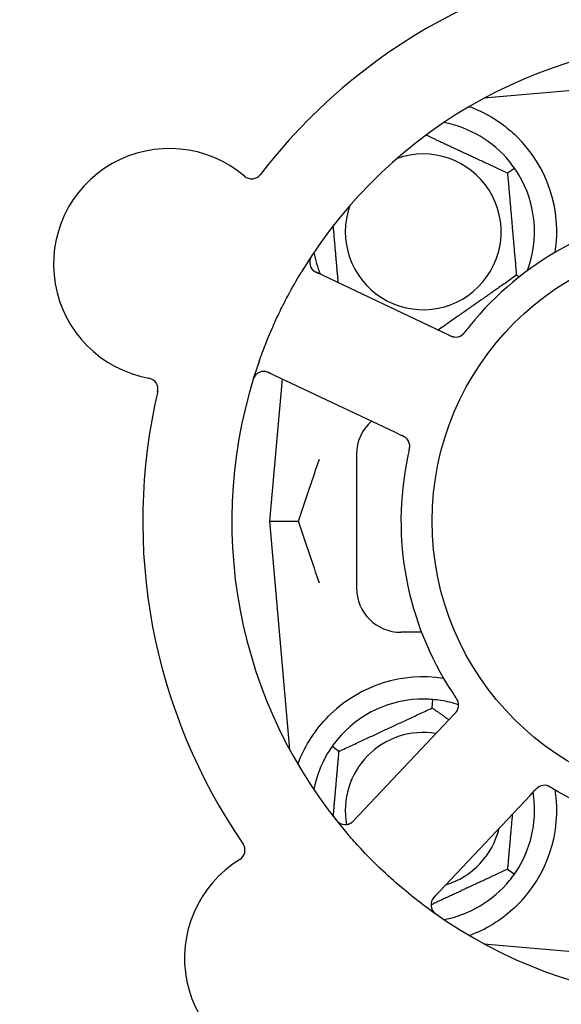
# Model space of a CAD drawing. Header units: inches. Extents: x 18 to 846, y -44 to 561.
# Tile 19 of 256: x 87.54 to 89.06, y 159.18 to 161.94. Entities that reach past the tile are written whole.
import ezdxf

# ---------------------------------------------------------------- set-up
doc = ezdxf.new("R2010")
doc.units = ezdxf.units.IN
doc.header["$LTSCALE"] = 24
doc.header["$MEASUREMENT"] = 0
doc.layers.add('Dimension (ANSI)', color=7, linetype='Continuous', lineweight=25)
doc.layers.add('Visible (ANSI)', color=7, linetype='Continuous', lineweight=30)
doc.styles.add('Note Text (ANSI)', font='tahoma.ttf')
doc.dimstyles.new('SB Fraction-16 (ANSI)', dxfattribs={"dimscale": 24, "dimtxt": 0.125, "dimasz": 0.098425, "dimexe": 0.125, "dimexo": 0.0625, "dimgap": 0.031496, "dimtad": 0, "dimtih": 1, "dimtoh": 1, "dimdec": 4, "dimrnd": 1e-08, "dimzin": 0, "dimdsep": 46, "dimlunit": 5, "dimtxsty": 'Note Text (ANSI)', "dimcen": 0.09, "dimdle": 0.393701, "dimclrd": 256, "dimclre": 256, "dimclrt": 256, "dimadec": 0, "dimazin": 3, "dimtfac": 0.96, "dimtofl": 0, "dimtmove": 0, "dimatfit": 3, "dimfxl": 1, "dimfrac": 2, "dimtolj": 1, "dimtzin": 12, "dimlwd": -1, "dimlwe": -1, "dimarcsym": 0})

# ---------------------------------------------------------------- blocks, each defined once
blk = doc.blocks.new('*D15')
at = {"layer": 'Defpoints', "color": 0, "transparency": 16777216}
for p in [(120.7887, 378.5815), (45.556, 94.8698), (90.6637, 94.8698)]:
    blk.add_point(p, dxfattribs=at)
at = {"layer": 'Dimension (ANSI)', "transparency": 16777216}
for p, q in [((119.2887, 378.5815), (42.556, 378.5815)), ((45.556, 376.2193), (45.556, 240.3754)), ((45.556, 97.232), (45.556, 235.0759)), ((89.1637, 94.8698), (42.556, 94.8698))]:
    blk.add_line(p, q, dxfattribs=at)
for points in [[(45.1623, 376.2193), (45.9497, 376.2193), (45.556, 378.5815)], [(45.1623, 97.232), (45.9497, 97.232), (45.556, 94.8698)]]:
    blk.add_solid(points, dxfattribs=at)
at = {"layer": 'Dimension (ANSI)', "transparency": 16777216, "insert": (36.4159, 239.6195), "char_height": 3, "attachment_point": 1, "style": 'Note Text (ANSI)'}
blk.add_mtext('\\A1;283 11/16', dxfattribs=at)

msp = doc.modelspace()

# ---------------------------------------------------------------- linework, layer by layer
at = {"layer": 'Visible (ANSI)'}
for p, q in [((89.48448, 161.77916), (88.8425, 161.72299)), ((88.84573, 161.72474), (88.84573, 161.72328)), ((88.90845, 161.51349), (88.92797, 161.52715)), ((88.7263, 161.06637), (88.37103, 161.23443)), ((88.93361, 161.22591), (88.94204, 161.22198)), ((88.74426, 161.05787), (88.7263, 161.06637)), ((88.23783, 160.95284), (88.59309, 160.78478)), ((88.27568, 160.93493), (88.24073, 160.53541)), ((88.59309, 160.78478), (88.61108, 160.77627)), ((88.48448, 160.72291), (88.48448, 160.34791)), ((88.24073, 160.53541), (88.3222, 160.53541)), ((88.24073, 160.53541), (88.2969, 159.89342)), ((88.66719, 160.22291), (88.60948, 160.22291)), ((88.69714, 160.01049), (88.69922, 160.03422)), ((88.75885, 159.99287), (88.74522, 159.97841)), ((88.74522, 159.97841), (88.4756, 159.69246)), ((88.43551, 159.88849), (88.416, 159.90215)), ((88.70224, 159.47877), (88.97186, 159.76471)), ((88.97186, 159.76471), (88.98551, 159.77919)), ((88.90845, 159.55733), (88.92797, 159.54367)), ((88.8425, 159.34783), (89.48448, 159.29166)), ((88.84573, 159.34754), (88.84573, 159.34608))]:
    msp.add_line(p, q, dxfattribs=at)
msp.add_circle((89.48448, 160.53541), 0.7875, dxfattribs=at)
for centre, radius, start, end in [((89.48448, 160.53541), 1.6, 94.81714, 142.5497), ((89.48448, 160.53541), 1.35, 88.62287, 148.74397), ((88.67198, 161.34791), 0.3125, 39.15807, 79.28378), ((88.67198, 161.34791), 0.375, 351.21293, 45.72238), ((87.95905, 161.25702), 0.325, 49.56477, 259.80207), ((88.67198, 161.34791), 0.21875, 160.34111, 109.65889), ((88.19011, 161.52817), 0.03125, 229.56477, 322.51231), ((88.67198, 161.34791), 0.3125, 339.72028, 30.84193), ((89.48448, 160.53541), 0.875, 96.19111, 141.17573), ((88.67198, 161.34791), 0.3125, 190.71622, 202.42184), ((88.3844, 161.26267), 0.03125, 146.53135, 244.68342), ((88.76286, 161.08364), 0.03125, 262.67765, 304.13682), ((89.48448, 160.53541), 1.35, 160.62287, 220.74397), ((88.22447, 160.92459), 0.03125, 64.68342, 162.83549), ((87.89598, 160.90639), 0.03125, 346.85452, 79.80207), ((89.48448, 160.53541), 1.6, 166.81714, 214.5497), ((88.60948, 160.72291), 0.125, 131.64189, 180), ((88.60293, 160.74556), 0.03125, 5.46904, 47.46837), ((89.48448, 160.53541), 0.875, 168.19111, 213.17573), ((88.60948, 160.34791), 0.125, 180, 270), ((88.67198, 159.72291), 0.375, 81.21293, 133.75453), ((88.67198, 159.72291), 0.3125, 89.15807, 140.84193), ((88.67198, 159.72291), 0.3125, 71.46237, 80.84193), ((88.74009, 160.01852), 0.03125, 334.67765, 16.13682), ((88.67198, 159.72291), 0.21875, 80.57954, 190.53406), ((88.67198, 159.72291), 0.3125, 149.15807, 169.28378), ((89.0122, 159.76195), 0.03125, 77.46904, 119.46837), ((88.67198, 159.72291), 0.375, 314.27762, 8.78707), ((88.67198, 159.72291), 0.3125, 329.15807, 9.35248), ((89.48448, 160.53541), 0.875, 240.19111, 285.17573), ((88.45287, 159.7139), 0.03125, 218.53135, 316.68342), ((88.67198, 159.72291), 0.21875, 286.71618, 346.65066), ((88.14032, 159.61117), 0.03125, 301.56477, 34.51231), ((88.32681, 159.30763), 0.325, 121.56477, 331.80207), ((88.67198, 159.72291), 0.3125, 280.71622, 320.84193), ((89.48448, 160.53541), 1.35, 232.62287, 292.74397), ((88.72498, 159.45733), 0.03125, 136.68342, 234.83549)]:
    msp.add_arc(centre, radius, start, end, dxfattribs=at)
for points, weights in [([(88.79995, 161.69899), (88.80152, 161.69912), (88.80308, 161.69925)], [0.999914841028, 0.999914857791, 0.999914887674]), ([(88.6804, 161.61983), (88.79105, 161.56823), (88.90845, 161.51349)], [1.07748863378, 1.18694802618, 1.04422863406]), ([(88.90845, 161.51349), (88.92103, 161.3697), (88.93361, 161.22591)], [1.04422863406, 1.20577136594, 1.04422863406]), ([(88.43354, 161.20486), (88.4262, 161.28875), (88.41952, 161.36509)], [1.06521891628, 1.14516515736, 1.11819795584]), ([(88.93361, 161.22591), (88.82194, 161.14772), (88.71404, 161.07217)], [1.04422863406, 1.19550179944, 1.06346205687]), ([(88.43551, 159.88849), (88.56633, 159.94949), (88.69714, 160.01049)], [1.04422863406, 1.20577136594, 1.04422863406]), ([(88.69714, 160.01049), (88.72175, 159.99325), (88.74432, 159.97745)], [1.04422863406, 1.07418802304, 1.09303499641]), ([(88.41952, 159.70573), (88.42699, 159.7911), (88.43551, 159.88849)], [1.11819795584, 1.14843950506, 1.04422863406]), ([(88.92196, 159.71179), (88.91569, 159.64007), (88.90845, 159.55733)], [1.12448377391, 1.13145726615, 1.04422863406]), ([(88.90845, 159.55733), (88.79682, 159.50528), (88.69373, 159.45721)], [1.04422863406, 1.17902301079, 1.08886732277]), ([(88.80308, 159.37157), (88.80152, 159.3717), (88.79995, 159.37183)], [0.999914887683, 0.9999148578, 0.999914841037])]:
    msp.add_rational_spline(points, weights, degree=2, dxfattribs=at)
for points, knots in [([(88.80308, 161.69925), (88.81388, 161.69522), (88.82491, 161.69049), (88.85303, 161.67692), (88.87265, 161.66555), (88.90638, 161.6412), (88.9208, 161.62906), (88.93378, 161.6164)], [1.39731378, 1.39731378, 1.39731378, 1.39731378, 1.49356897, 1.49356897, 1.66386875, 1.66386875, 1.79881771, 1.79881771, 1.79881771, 1.79881771]), ([(88.36224, 161.28579), (88.36189, 161.28527), (88.36155, 161.28476), (88.36063, 161.28335), (88.36004, 161.28245), (88.359, 161.28075), (88.35853, 161.27995), (88.35737, 161.27789), (88.3567, 161.27658), (88.35562, 161.27427), (88.35519, 161.27322), (88.35453, 161.27141), (88.35428, 161.27062), (88.35383, 161.26902), (88.35366, 161.26824), (88.3535, 161.26735), (88.35347, 161.26717), (88.35345, 161.267)], [0, 0, 0, 0, 0.005149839, 0.005149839, 0.013554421, 0.013554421, 0.020527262, 0.020527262, 0.031641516, 0.031641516, 0.041623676, 0.041623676, 0.051235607, 0.051235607, 0.06373445, 0.06373445, 0.067355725, 0.067355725, 0.067355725, 0.067355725]), ([(88.21095, 160.98332), (88.21384, 160.99153), (88.21681, 160.99972), (88.22848, 161.03097), (88.23766, 161.05361), (88.25469, 161.09258), (88.26225, 161.10897), (88.27685, 161.13903), (88.28379, 161.15272), (88.30337, 161.18976), (88.31649, 161.21292), (88.33042, 161.23587)], [-0.73117437, -0.73117437, -0.73117437, -0.73117437, -0.66329539, -0.66329539, -0.47009836, -0.47009836, -0.32966499, -0.32966499, -0.20932583, -0.20932583, 0, 0, 0, 0]), ([(88.35908, 161.24436), (88.35926, 161.24412), (88.35948, 161.24383), (88.36061, 161.24244), (88.36182, 161.24116), (88.3642, 161.23908), (88.3654, 161.23815), (88.36862, 161.23598), (88.37073, 161.23475), (88.3739, 161.23311), (88.37484, 161.23265), (88.37664, 161.23177), (88.37751, 161.23136), (88.37838, 161.23095)], [0.058736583, 0.058736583, 0.058736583, 0.058736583, 0.064782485, 0.064782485, 0.086145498, 0.086145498, 0.103238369, 0.103238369, 0.123434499, 0.123434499, 0.131598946, 0.131598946, 0.138939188, 0.138939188, 0.138939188, 0.138939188]), ([(88.77977, 161.05736), (88.77996, 161.05749), (88.78021, 161.05765), (88.78093, 161.05817), (88.78144, 161.05855), (88.78248, 161.0594), (88.78301, 161.05987), (88.78404, 161.06084), (88.78453, 161.06132), (88.78569, 161.06253), (88.78638, 161.0633), (88.78737, 161.06446), (88.78767, 161.06481), (88.78873, 161.06609), (88.7895, 161.06706), (88.79049, 161.06834), (88.79074, 161.06866), (88.79109, 161.06911), (88.7912, 161.06925), (88.79131, 161.06939)], [0.044252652, 0.044252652, 0.044252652, 0.044252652, 0.050671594, 0.050671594, 0.061250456, 0.061250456, 0.071050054, 0.071050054, 0.078610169, 0.078610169, 0.087196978, 0.087196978, 0.090753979, 0.090753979, 0.100050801, 0.100050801, 0.10314767, 0.10314767, 0.10451733, 0.10451733, 0.10451733, 0.10451733]), ([(88.78008, 161.05756), (88.78008, 161.05756), (88.78011, 161.05758), (88.78022, 161.05765), (88.78034, 161.05773), (88.78071, 161.05799), (88.781, 161.0582), (88.78198, 161.05894), (88.78271, 161.05954), (88.78417, 161.06091), (88.78491, 161.06165), (88.78656, 161.06345), (88.78751, 161.06456), (88.78928, 161.06676), (88.79013, 161.06786), (88.79107, 161.06909), (88.79119, 161.06924), (88.79131, 161.06939)], [0.030853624, 0.030853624, 0.030853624, 0.030853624, 0.032941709, 0.032941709, 0.03638518, 0.03638518, 0.042347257, 0.042347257, 0.055267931, 0.055267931, 0.065838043, 0.065838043, 0.077516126, 0.077516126, 0.087897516, 0.087897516, 0.089364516, 0.089364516, 0.089364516, 0.089364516]), ([(88.74426, 161.05787), (88.74474, 161.05764), (88.74522, 161.05741), (88.74615, 161.05698), (88.74661, 161.05676), (88.74764, 161.05628), (88.74821, 161.05603), (88.75025, 161.05512), (88.75158, 161.05458), (88.75368, 161.05382), (88.75461, 161.05354), (88.75632, 161.0531), (88.75707, 161.05294), (88.75833, 161.05272), (88.75889, 161.05264), (88.75921, 161.0526), (88.75926, 161.0526), (88.75926, 161.0526), (88.75926, 161.0526), (88.75926, 161.0526)], [0, 0, 0, 0, 0.004355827, 0.004355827, 0.008687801, 0.008687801, 0.014307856, 0.014307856, 0.029588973, 0.029588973, 0.043844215, 0.043844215, 0.054171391, 0.054171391, 0.061954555, 0.061954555, 0.063871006, 0.063871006, 0.063878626, 0.063878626, 0.063878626, 0.063878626]), ([(88.7443, 161.05785), (88.74457, 161.05772), (88.74484, 161.0576), (88.74632, 161.0569), (88.74757, 161.05632), (88.7502, 161.05517), (88.75161, 161.05461), (88.75416, 161.05372), (88.75534, 161.05338), (88.75755, 161.05286), (88.75862, 161.05268), (88.75954, 161.05257), (88.75967, 161.05255), (88.75978, 161.05254)], [0, 0, 0, 0, 0.002309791, 0.002309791, 0.012623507, 0.012623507, 0.024338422, 0.024338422, 0.035397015, 0.035397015, 0.047442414, 0.047442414, 0.049661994, 0.049661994, 0.049661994, 0.049661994]), ([(88.24516, 160.94937), (88.24431, 160.94978), (88.24345, 160.95018), (88.2401, 160.95173), (88.2376, 160.9528), (88.2333, 160.95431), (88.23142, 160.95483), (88.2283, 160.95548), (88.22686, 160.95567), (88.22459, 160.95581), (88.22373, 160.95582), (88.22283, 160.95579), (88.22264, 160.95579), (88.22247, 160.95578)], [0, 0, 0, 0, 0.007248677, 0.007248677, 0.028564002, 0.028564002, 0.047482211, 0.047482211, 0.065361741, 0.065361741, 0.076705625, 0.076705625, 0.079955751, 0.079955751, 0.079955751, 0.079955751]), ([(88.20159, 160.94588), (88.2014, 160.94567), (88.20116, 160.9454), (88.20039, 160.94447), (88.19983, 160.94373), (88.19866, 160.94199), (88.198, 160.94091), (88.19699, 160.93895), (88.19669, 160.93832), (88.19595, 160.93672), (88.19552, 160.93571), (88.19466, 160.93354), (88.19424, 160.93235), (88.19361, 160.93049), (88.19338, 160.92979), (88.19295, 160.9284), (88.19274, 160.92772), (88.19253, 160.92703)], [0.051298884, 0.051298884, 0.051298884, 0.051298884, 0.057269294, 0.057269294, 0.069785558, 0.069785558, 0.083632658, 0.083632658, 0.089458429, 0.089458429, 0.097820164, 0.097820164, 0.107290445, 0.107290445, 0.113094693, 0.113094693, 0.118968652, 0.118968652, 0.118968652, 0.118968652]), ([(88.62498, 160.7677), (88.62492, 160.76777), (88.62484, 160.76784), (88.62462, 160.76805), (88.62446, 160.7682), (88.62372, 160.76887), (88.623, 160.76948), (88.62118, 160.77083), (88.61999, 160.77162), (88.61747, 160.77311), (88.61613, 160.77381), (88.61418, 160.77479), (88.61357, 160.77509), (88.61264, 160.77553), (88.61233, 160.77568), (88.61172, 160.77597), (88.61142, 160.77611), (88.61112, 160.77626)], [0.038929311, 0.038929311, 0.038929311, 0.038929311, 0.040726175, 0.040726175, 0.043941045, 0.043941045, 0.054249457, 0.054249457, 0.066768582, 0.066768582, 0.078206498, 0.078206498, 0.083402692, 0.083402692, 0.086046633, 0.086046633, 0.088630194, 0.088630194, 0.088630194, 0.088630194]), ([(88.6244, 160.76827), (88.6244, 160.76827), (88.6244, 160.76827), (88.62435, 160.76832), (88.62418, 160.76848), (88.62367, 160.76894), (88.62326, 160.76929), (88.62231, 160.77006), (88.62178, 160.77046), (88.62108, 160.77095), (88.6209, 160.77107), (88.61957, 160.77195), (88.61799, 160.77287), (88.61537, 160.77421), (88.61458, 160.7746), (88.61334, 160.7752), (88.61291, 160.77541), (88.61203, 160.77583), (88.61157, 160.77604), (88.61112, 160.77626)], [0.028019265, 0.028019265, 0.028019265, 0.028019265, 0.028672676, 0.028672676, 0.033062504, 0.033062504, 0.040781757, 0.040781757, 0.051074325, 0.051074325, 0.054504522, 0.054504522, 0.07506277, 0.07506277, 0.083066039, 0.083066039, 0.087153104, 0.087153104, 0.091266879, 0.091266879, 0.091266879, 0.091266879]), ([(88.63198, 160.73255), (88.63187, 160.73208), (88.63176, 160.73158), (88.63163, 160.73105), (88.63054, 160.72627), (88.6291, 160.71974), (88.628, 160.71448)], [0.48080563, 0.48080563, 0.48080563, 0.48080563, 0.5329828, 0.5329828, 0.5329828, 1, 1, 1, 1]), ([(88.63199, 160.73258), (88.63205, 160.73287), (88.63212, 160.73317), (88.6323, 160.73396), (88.63241, 160.73445), (88.63276, 160.736), (88.63299, 160.73707), (88.63341, 160.73931), (88.63361, 160.74049), (88.63393, 160.74283), (88.63403, 160.74395), (88.63414, 160.74616), (88.63412, 160.74716), (88.63405, 160.7484), (88.63402, 160.74874), (88.63399, 160.749)], [0.001596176, 0.001596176, 0.001596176, 0.001596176, 0.003937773, 0.003937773, 0.007842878, 0.007842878, 0.016055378, 0.016055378, 0.025513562, 0.025513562, 0.03719134, 0.03719134, 0.0541939, 0.0541939, 0.061558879, 0.061558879, 0.061558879, 0.061558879]), ([(88.63199, 160.73258), (88.63211, 160.73312), (88.63223, 160.73365), (88.63248, 160.73471), (88.6326, 160.73524), (88.63299, 160.73701), (88.63324, 160.73826), (88.63361, 160.7403), (88.63374, 160.74115), (88.63399, 160.74307), (88.63407, 160.74408), (88.63415, 160.74588), (88.63414, 160.74669), (88.63409, 160.74798), (88.63405, 160.74851), (88.63401, 160.74883), (88.63401, 160.74887), (88.63401, 160.74889), (88.63401, 160.74889), (88.63401, 160.74889)], [0, 0, 0, 0, 0.004180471, 0.004180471, 0.008305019, 0.008305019, 0.018114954, 0.018114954, 0.025612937, 0.025612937, 0.036850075, 0.036850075, 0.047489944, 0.047489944, 0.05608938, 0.05608938, 0.05828692, 0.05828692, 0.058652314, 0.058652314, 0.058652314, 0.058652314]), ([(88.77031, 160.02648), (88.77025, 160.0267), (88.77016, 160.02699), (88.7699, 160.02783), (88.76969, 160.02844), (88.7692, 160.02969), (88.76893, 160.03034), (88.76832, 160.03162), (88.76801, 160.03223), (88.76722, 160.03371), (88.7667, 160.03461), (88.76591, 160.0359), (88.76567, 160.03629), (88.76478, 160.0377), (88.76409, 160.03873), (88.76318, 160.04007), (88.76296, 160.0404), (88.76263, 160.04088), (88.76253, 160.04103), (88.76243, 160.04117)], [0.044252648, 0.044252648, 0.044252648, 0.044252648, 0.050671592, 0.050671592, 0.061250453, 0.061250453, 0.071050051, 0.071050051, 0.078610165, 0.078610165, 0.087196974, 0.087196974, 0.090753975, 0.090753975, 0.100050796, 0.100050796, 0.103147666, 0.103147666, 0.104517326, 0.104517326, 0.104517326, 0.104517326]), ([(88.77022, 160.02684), (88.77022, 160.02684), (88.77021, 160.02687), (88.77017, 160.027), (88.77013, 160.02714), (88.77, 160.02757), (88.76989, 160.02791), (88.76949, 160.02908), (88.76914, 160.02995), (88.7683, 160.03176), (88.76782, 160.0327), (88.76661, 160.03482), (88.76585, 160.03606), (88.76431, 160.03843), (88.76352, 160.03958), (88.76265, 160.04086), (88.76254, 160.04101), (88.76243, 160.04117)], [0.030853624, 0.030853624, 0.030853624, 0.030853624, 0.032941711, 0.032941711, 0.036385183, 0.036385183, 0.042347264, 0.042347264, 0.055267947, 0.055267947, 0.065838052, 0.065838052, 0.077516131, 0.077516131, 0.087897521, 0.087897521, 0.089364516, 0.089364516, 0.089364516, 0.089364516]), ([(88.3201, 159.85232), (88.32251, 159.85894), (88.32511, 159.86557), (88.3364, 159.89167), (88.34811, 159.9137), (88.3771, 159.95596), (88.39431, 159.97622), (88.41264, 159.99377)], [1.38940877, 1.38940877, 1.38940877, 1.38940877, 1.45134152, 1.45134152, 1.64787025, 1.64787025, 1.84130789, 1.84130789, 1.84130789, 1.84130789]), ([(88.75885, 159.99287), (88.75921, 159.99325), (88.75958, 159.99364), (88.76029, 159.99439), (88.76063, 159.99476), (88.7614, 159.9956), (88.76183, 159.99606), (88.76332, 159.99771), (88.76424, 159.99881), (88.76561, 160.00058), (88.76617, 160.00137), (88.76711, 160.00286), (88.7675, 160.00353), (88.7681, 160.00465), (88.76834, 160.00516), (88.76848, 160.00546), (88.7685, 160.0055), (88.7685, 160.0055), (88.7685, 160.0055), (88.7685, 160.0055)], [0, 0, 0, 0, 0.004355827, 0.004355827, 0.0086878, 0.0086878, 0.014307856, 0.014307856, 0.029588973, 0.029588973, 0.043844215, 0.043844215, 0.05417139, 0.05417139, 0.061954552, 0.061954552, 0.063871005, 0.063871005, 0.063878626, 0.063878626, 0.063878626, 0.063878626]), ([(88.75888, 159.9929), (88.75909, 159.99312), (88.75929, 159.99333), (88.76041, 159.99452), (88.76135, 159.99553), (88.76325, 159.99768), (88.76423, 159.99885), (88.76585, 160.001), (88.76654, 160.00202), (88.76772, 160.00396), (88.76822, 160.00493), (88.76861, 160.00576), (88.76867, 160.00588), (88.76871, 160.00598)], [0, 0, 0, 0, 0.002309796, 0.002309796, 0.012623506, 0.012623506, 0.024338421, 0.024338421, 0.035397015, 0.035397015, 0.047442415, 0.047442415, 0.049661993, 0.049661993, 0.049661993, 0.049661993]), ([(88.99796, 159.78976), (88.99788, 159.78972), (88.99779, 159.78967), (88.99752, 159.78953), (88.99732, 159.78942), (88.99645, 159.78892), (88.99566, 159.78842), (88.9938, 159.78711), (88.99268, 159.78622), (88.9905, 159.78428), (88.98941, 159.78323), (88.98788, 159.78168), (88.9874, 159.78119), (88.9867, 159.78045), (88.98646, 159.78019), (88.98599, 159.7797), (88.98577, 159.77946), (88.98554, 159.77922)], [0.038929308, 0.038929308, 0.038929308, 0.038929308, 0.040726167, 0.040726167, 0.043941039, 0.043941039, 0.054249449, 0.054249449, 0.066768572, 0.066768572, 0.07820649, 0.07820649, 0.083402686, 0.083402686, 0.086046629, 0.086046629, 0.08863019, 0.08863019, 0.08863019, 0.08863019]), ([(88.99724, 159.78938), (88.99724, 159.78938), (88.99723, 159.78938), (88.99717, 159.78935), (88.99697, 159.78924), (88.99638, 159.78889), (88.99591, 159.78861), (88.99489, 159.78795), (88.99435, 159.78756), (88.99366, 159.78705), (88.99349, 159.78691), (88.99225, 159.78593), (88.99088, 159.78471), (88.98879, 159.78263), (88.98818, 159.782), (88.98723, 159.781), (88.9869, 159.78066), (88.98623, 159.77995), (88.98588, 159.77958), (88.98554, 159.77922)], [0.028019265, 0.028019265, 0.028019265, 0.028019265, 0.028672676, 0.028672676, 0.033062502, 0.033062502, 0.040781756, 0.040781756, 0.051074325, 0.051074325, 0.054504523, 0.054504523, 0.075062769, 0.075062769, 0.083066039, 0.083066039, 0.087153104, 0.087153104, 0.091266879, 0.091266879, 0.091266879, 0.091266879]), ([(89.03352, 159.78557), (89.03327, 159.78572), (89.03301, 159.78588), (89.03231, 159.78629), (89.03188, 159.78655), (89.03051, 159.78736), (89.02956, 159.78791), (89.02757, 159.789), (89.0265, 159.78956), (89.02437, 159.79058), (89.02334, 159.79102), (89.02128, 159.79182), (89.02032, 159.7921), (89.01912, 159.79242), (89.01878, 159.79249), (89.01853, 159.79255)], [0.001596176, 0.001596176, 0.001596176, 0.001596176, 0.00393777, 0.00393777, 0.007842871, 0.007842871, 0.016055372, 0.016055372, 0.025513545, 0.025513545, 0.037191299, 0.037191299, 0.054193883, 0.054193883, 0.061558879, 0.061558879, 0.061558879, 0.061558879]), ([(89.03352, 159.78557), (89.03305, 159.78585), (89.03259, 159.78613), (89.03165, 159.78669), (89.03118, 159.78697), (89.02962, 159.78789), (89.02851, 159.78852), (89.02668, 159.7895), (89.02592, 159.78988), (89.02416, 159.79071), (89.02323, 159.79111), (89.02154, 159.79174), (89.02077, 159.79198), (89.01953, 159.79233), (89.01901, 159.79245), (89.0187, 159.79252), (89.01866, 159.79253), (89.01864, 159.79253), (89.01864, 159.79253), (89.01864, 159.79253)], [0, 0, 0, 0, 0.004180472, 0.004180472, 0.008305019, 0.008305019, 0.018114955, 0.018114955, 0.025612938, 0.025612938, 0.036850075, 0.036850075, 0.047489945, 0.047489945, 0.056089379, 0.056089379, 0.05828692, 0.05828692, 0.058652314, 0.058652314, 0.058652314, 0.058652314]), ([(89.03355, 159.78555), (89.03396, 159.7853), (89.0344, 159.78504), (89.03487, 159.78476), (89.03908, 159.78224), (89.04485, 159.77885), (89.04951, 159.77618)], [0.48080563, 0.48080563, 0.48080563, 0.48080563, 0.5329828, 0.5329828, 0.5329828, 1, 1, 1, 1]), ([(88.42403, 159.69998), (88.42442, 159.69948), (88.4248, 159.699), (88.42585, 159.69769), (88.42653, 159.69685), (88.42783, 159.69534), (88.42844, 159.69464), (88.43005, 159.6929), (88.43108, 159.69186), (88.43295, 159.69012), (88.43381, 159.68939), (88.43533, 159.68819), (88.436, 159.68771), (88.43739, 159.6868), (88.43808, 159.68639), (88.43887, 159.68597), (88.43904, 159.68588), (88.43918, 159.68581)], [0, 0, 0, 0, 0.005149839, 0.005149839, 0.013554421, 0.013554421, 0.020527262, 0.020527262, 0.031641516, 0.031641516, 0.041623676, 0.041623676, 0.051235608, 0.051235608, 0.063734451, 0.063734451, 0.067355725, 0.067355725, 0.067355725, 0.067355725]), ([(88.46246, 159.68416), (88.46274, 159.68426), (88.46309, 159.68438), (88.46476, 159.68503), (88.46635, 159.68578), (88.46907, 159.68741), (88.47032, 159.68826), (88.47337, 159.69065), (88.4752, 159.69228), (88.47774, 159.69478), (88.47847, 159.69553), (88.47986, 159.69698), (88.48052, 159.69768), (88.48118, 159.69838)], [0.058736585, 0.058736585, 0.058736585, 0.058736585, 0.064782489, 0.064782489, 0.086145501, 0.086145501, 0.103238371, 0.103238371, 0.123434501, 0.123434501, 0.131598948, 0.131598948, 0.13893919, 0.13893919, 0.13893919, 0.13893919]), ([(88.66495, 159.46262), (88.64673, 159.47654), (88.62898, 159.49084), (88.59111, 159.52293), (88.57092, 159.5411), (88.532, 159.57834), (88.51349, 159.59713), (88.48404, 159.62882), (88.47275, 159.64143), (88.46168, 159.65429)], [-0.73117336, -0.73117336, -0.73117336, -0.73117336, -0.55242948, -0.55242948, -0.34016147, -0.34016147, -0.13232742, -0.13232742, 0, 0, 0, 0]), ([(88.70781, 159.48467), (88.70716, 159.48398), (88.70651, 159.48329), (88.704, 159.48059), (88.70221, 159.47853), (88.69945, 159.47491), (88.69837, 159.47329), (88.69679, 159.47051), (88.69617, 159.46921), (88.69533, 159.46709), (88.69506, 159.46628), (88.6948, 159.46541), (88.69475, 159.46523), (88.6947, 159.46507)], [0, 0, 0, 0, 0.007248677, 0.007248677, 0.028564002, 0.028564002, 0.04748221, 0.04748221, 0.065361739, 0.065361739, 0.076705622, 0.076705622, 0.079955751, 0.079955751, 0.079955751, 0.079955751]), ([(88.69766, 159.44215), (88.69781, 159.4419), (88.69799, 159.44159), (88.69863, 159.44058), (88.69917, 159.43981), (88.70046, 159.43816), (88.70129, 159.4372), (88.70283, 159.43564), (88.70334, 159.43515), (88.70463, 159.43396), (88.70546, 159.43323), (88.70726, 159.43175), (88.70826, 159.43098), (88.70983, 159.4298), (88.71043, 159.42937), (88.71162, 159.42853), (88.7122, 159.42812), (88.71279, 159.42771)], [0.051298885, 0.051298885, 0.051298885, 0.051298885, 0.057269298, 0.057269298, 0.069785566, 0.069785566, 0.083632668, 0.083632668, 0.089458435, 0.089458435, 0.09782017, 0.09782017, 0.107290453, 0.107290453, 0.113094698, 0.113094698, 0.118968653, 0.118968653, 0.118968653, 0.118968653]), ([(88.93378, 159.45442), (88.91864, 159.43966), (88.90169, 159.42574), (88.86268, 159.39897), (88.84027, 159.38707), (88.81454, 159.37601), (88.80883, 159.37372), (88.80308, 159.37157)], [0.55181372, 0.55181372, 0.55181372, 0.55181372, 0.71000954, 0.71000954, 0.90366002, 0.90366002, 0.95550669, 0.95550669, 0.95550669, 0.95550669])]:
    msp.add_open_spline(points, degree=3, knots=knots, dxfattribs=at)
for points in [[(88.92797, 161.52715), (88.92359, 161.53339), (88.91886, 161.53964), (88.9143, 161.54524)], [(88.94029, 161.50812), (88.93658, 161.51432), (88.93233, 161.5209), (88.92797, 161.52715)], [(88.80279, 161.08398), (88.79904, 161.07932), (88.79432, 161.0733), (88.79131, 161.06939)], [(88.3222, 160.53541), (88.34185, 160.59569), (88.36196, 160.65509), (88.38051, 160.70972)], [(88.38051, 160.3611), (88.36197, 160.41572), (88.34185, 160.47513), (88.3222, 160.53541)], [(88.75211, 160.0566), (88.75538, 160.0516), (88.75965, 160.04525), (88.76244, 160.04117)], [(88.69922, 160.03422), (88.69162, 160.03488), (88.6838, 160.03527), (88.67657, 160.03538)], [(88.72172, 160.03143), (88.71458, 160.03258), (88.70681, 160.03355), (88.69922, 160.03422)], [(88.416, 159.90215), (88.41163, 159.8959), (88.40738, 159.88932), (88.40367, 159.88312)], [(88.42967, 159.92024), (88.4251, 159.91464), (88.42037, 159.90839), (88.416, 159.90215)], [(88.9143, 159.52558), (88.91886, 159.53118), (88.92359, 159.53743), (88.92797, 159.54367)], [(88.92797, 159.54367), (88.93233, 159.54991), (88.93658, 159.55649), (88.94029, 159.5627)]]:
    msp.add_open_spline(points, degree=3, dxfattribs=at)

# ---------------------------------------------------------------- dimensions: what is measured, and where the dimension line sits
at = {"layer": 'Dimension (ANSI)'}
dim = msp.add_linear_dim(base=(45.55597, 94.8698), p1=(120.78874, 378.5815), p2=(90.66374, 94.8698), angle=270, dimstyle='SB Fraction-16 (ANSI)', override={"dimgap": 0.031496, "dimdec": 4, "dimtol": 0, "dimlim": 0, "dimtp": 0, "dimtm": 0, "dimtdec": 2, "dimatfit": 1}, dxfattribs=at)
dim.commit()
dim.dimension.update_dxf_attribs({"geometry": '*D15', "text_midpoint": (45.55597, 237.72565), "dimtype": 160})

doc.saveas('drawing.dxf')
